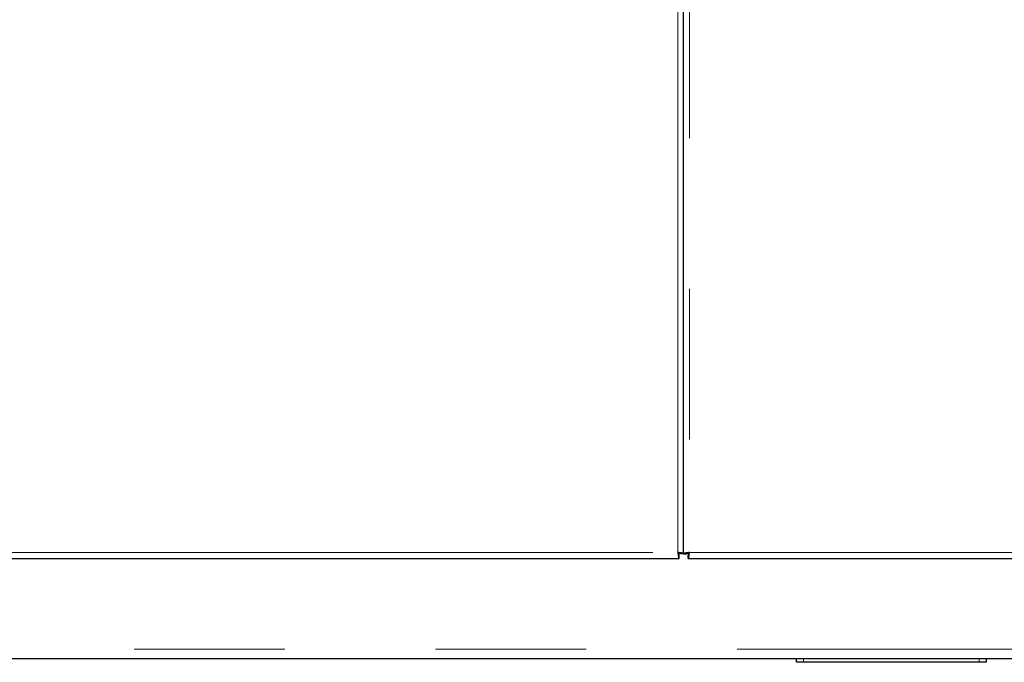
# Model space of a CAD drawing. Header units: millimetres. Extents: x 27 to 261, y 60 to 147.
# Tile 50 of 75: x 173.68 to 181.97, y 62.86 to 68.28. Entities that reach past the tile are written whole.
import ezdxf

# ---------------------------------------------------------------- set-up
doc = ezdxf.new("R2010")
doc.units = ezdxf.units.MM
doc.linetypes.add('PHANTOM', pattern=[12.7, 6.35, -1.27, 1.27, -1.27, 1.27, -1.27])

msp = doc.modelspace()

# ---------------------------------------------------------------- linework, layer by layer
at = {"color": 8, "linetype": 'PHANTOM', "lineweight": 18}
for p, q in [((179.2199, 63.7908), (179.2199, 88.8708)), ((179.3199, 88.8708), (179.3199, 63.7908)), ((159.9599, 63.7908), (179.2199, 63.7908)), ((179.3199, 63.7908), (198.5799, 63.7908)), ((198.7699, 62.9746), (159.8999, 62.9746)), ((180.2799, 62.8946), (180.2799, 62.8646)), ((181.7599, 62.8646), (181.7599, 62.8946))]:
    msp.add_line(p, q, dxfattribs=at)
at = {"color": 7, "linetype": 'Continuous', "lineweight": 25}
for p, q in [((179.2699, 63.7799), (179.2699, 88.8817)), ((159.949, 63.7408), (179.2308, 63.7408)), ((179.2308, 63.7658), (179.2308, 63.7876)), ((179.2308, 63.7408), (179.2308, 63.7658)), ((179.2699, 63.7799), (179.2449, 63.7799)), ((179.2699, 63.7799), (179.2949, 63.7799)), ((179.3168, 63.7799), (179.2949, 63.7799)), ((179.309, 63.7408), (179.309, 63.7658)), ((179.309, 63.7408), (198.5908, 63.7408)), ((186.4489, 62.8946), (164.7909, 62.8946)), ((180.2199, 62.8646), (180.2199, 62.8946)), ((181.8199, 62.8946), (181.8199, 62.8646)), ((180.2799, 62.8646), (180.2199, 62.8646)), ((181.7599, 62.8646), (180.2799, 62.8646)), ((181.8199, 62.8646), (181.7599, 62.8646))]:
    msp.add_line(p, q, dxfattribs=at)
for points, knots in [([(179.2199, 63.7908), (179.2208, 63.7842), (179.2226, 63.7711), (179.2253, 63.7546), (179.228, 63.7431), (179.2299, 63.7415), (179.2308, 63.7408)], [0, 0, 0, 0, 0.249999, 0.5, 0.750012, 1, 1, 1, 1]), ([(179.2699, 63.7799), (179.2691, 63.7808), (179.2676, 63.7827), (179.2561, 63.7854), (179.2396, 63.7881), (179.2265, 63.7899), (179.2199, 63.7908)], [0, 0, 0, 0, 0.249985, 0.499993, 0.750001, 1, 1, 1, 1]), ([(179.2199, 63.7908), (179.2208, 63.7875), (179.2226, 63.781), (179.2253, 63.7727), (179.228, 63.7669), (179.2299, 63.7662), (179.2308, 63.7658)], [0, 0, 0, 0, 0.250005, 0.50001, 0.750033, 1, 1, 1, 1]), ([(179.2449, 63.7799), (179.2445, 63.7808), (179.2438, 63.7827), (179.238, 63.7854), (179.2297, 63.7881), (179.2232, 63.7899), (179.2199, 63.7908)], [0, 0, 0, 0, 0.249963, 0.499992, 0.749981, 1, 1, 1, 1]), ([(179.3199, 63.7908), (179.3133, 63.7899), (179.3002, 63.7881), (179.2837, 63.7854), (179.2722, 63.7827), (179.2707, 63.7808), (179.2699, 63.7799)], [0, 0, 0, 0, 0.249988, 0.499999, 0.750009, 1, 1, 1, 1]), ([(179.3199, 63.7908), (179.3166, 63.7899), (179.3101, 63.7881), (179.3018, 63.7854), (179.296, 63.7827), (179.2953, 63.7808), (179.2949, 63.7799)], [0, 0, 0, 0, 0.249996, 0.500014, 0.750032, 1, 1, 1, 1]), ([(179.309, 63.7408), (179.3099, 63.7415), (179.3118, 63.7431), (179.3145, 63.7546), (179.3172, 63.7711), (179.319, 63.7842), (179.3199, 63.7908)], [0, 0, 0, 0, 0.249989, 0.499999, 0.750001, 1, 1, 1, 1]), ([(179.309, 63.7658), (179.3099, 63.7662), (179.3118, 63.7669), (179.3145, 63.7727), (179.3172, 63.781), (179.319, 63.7875), (179.3199, 63.7908)], [0, 0, 0, 0, 0.249969, 0.499986, 0.749993, 1, 1, 1, 1])]:
    msp.add_open_spline(points, degree=3, knots=knots, dxfattribs=at)

doc.saveas('drawing.dxf')
